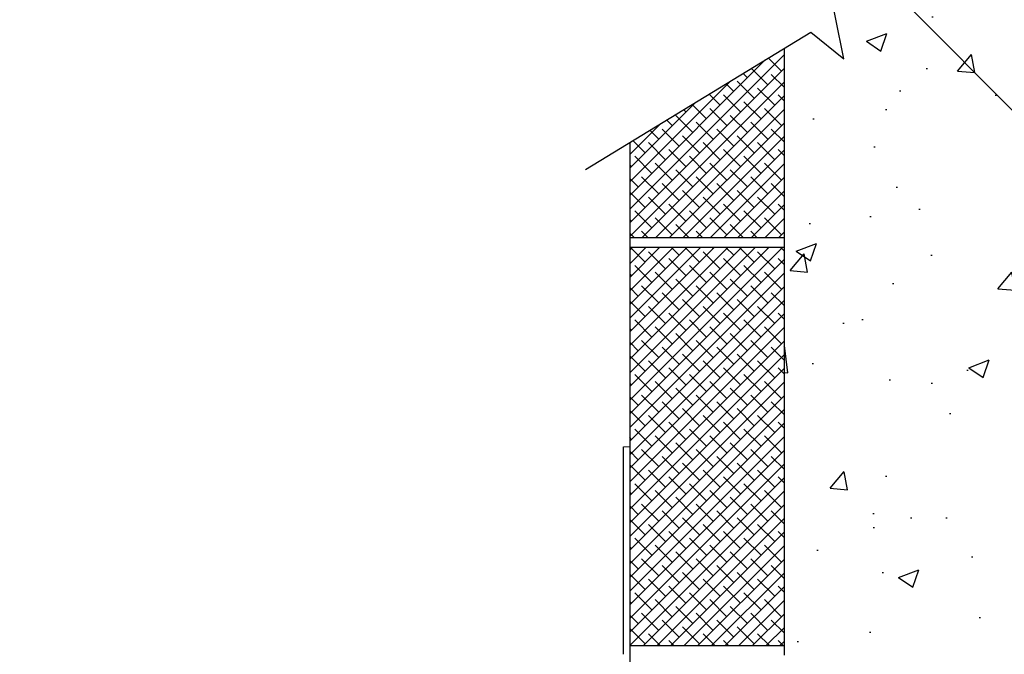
# Model space of a CAD drawing. Header units: inches. Extents: x 19734 to 55198, y -1945 to 10268.
# Tile 31 of 53: x 48548 to 48750, y 487 to 617. Entities that reach past the tile are written whole.
import ezdxf

# ---------------------------------------------------------------- set-up
doc = ezdxf.new("R2010")
doc.units = ezdxf.units.IN
doc.header["$MEASUREMENT"] = 0
doc.layers.add('G-ANNO-NOTE', color=7, linetype='Continuous', lineweight=35)
doc.layers.add('G-ANNO-SYMB', color=7, linetype='Continuous', lineweight=30)
pattern_1 = [(45, (80403.744, -17658.5791), (-1.39800904, 1.39800904), []), (135, (80403.744, -17658.5791), (-4.19402711, 1.39800904), [4.94270835, -2.965625])]

msp = doc.modelspace()

# ---------------------------------------------------------------- hatches: boundary and pattern name
at = {"layer": 'G-ANNO-SYMB'}
h = msp.add_hatch(dxfattribs=at)
h.set_pattern_fill('AR-CONC', color=256, scale=5.93125)
h.set_pattern_definition([(50, (80403.744, -17658.58), (42.542495, -3.721986), [4.44844, -48.932813]), (355, (80403.744, -17658.58), (-8.22969, 44.614396), [3.55875, -39.14625]), (100.45144, (80407.29, -17658.89), (34.312806, 40.89241), [3.78059, -41.58649]), (46.1842, (80403.744, -17646.717), (63.30075, -9.81736), [6.67266, -73.39922]), (96.63564, (80409.02, -17647.535), (55.43714, 57.77741), [5.67089, -62.37977]), (351.18416, (80403.744, -17646.717), (55.43714, 57.77741), [5.33813, -58.71938]), (21, (80409.675, -17649.682), (35.40405, -23.880333), [4.44844, -48.932813]), (326, (80409.675, -17649.682), (14.43164, 43.01046), [3.55875, -39.14625]), (71.45144, (80412.626, -17651.672), (49.83569, 19.13013), [3.78059, -41.58649]), (37.5, (80403.744, -17658.579), (0.7212314, 19.744767), [0, -38.67175, 0, -39.739375, 0, -39.294531]), (7.5, (80403.744, -17658.58), (15.603312, 23.393545), [0, -22.657375, 0, -37.782063, 0, -14.976406]), (327.5, (80390.517, -17658.579), (31.662343, -1.337786), [0, -14.828125, 0, -46.26375, 0, -61.388438]), (317.5, (80384.586, -17658.58), (34.59023, 5.937477), [0, -19.276563, 0, -30.723875, 0, -43.594688])])
h.paths.add_polyline_path([(48751.87208, 534.11468), (48751.87208, 639.90864), (48720.03244, 620.52921), (48713.26284, 625.94743), (48716.66894, 608.9434), (48709.89934, 614.36162), (48704.42208, 611.02784), (48704.42208, 486.66468), (48829.39878, 486.66468), (48826.61038, 491.24592), (48832.0286, 498.01552), (48815.02457, 494.60941), (48820.44279, 501.37902), (48800.51798, 534.11468)])
h = msp.add_hatch(dxfattribs=at)
h.set_pattern_fill('ANSI38', color=256, scale=15.816667)
h.set_pattern_definition(pattern_1)
h.paths.add_polyline_path([(48672.78874, 572.30101), (48704.42208, 572.30101), (48704.42208, 611.02784), (48672.78874, 591.77397)])
h = msp.add_hatch(dxfattribs=at)
h.set_pattern_fill('ANSI38', color=256, scale=15.816667)
h.set_pattern_definition(pattern_1)
h.paths.add_polyline_path([(48672.78874, 488.64177), (48704.42208, 488.64177), (48704.42208, 570.32392), (48672.78874, 570.32392)])

# ---------------------------------------------------------------- linework, layer by layer
at = {"layer": 'G-ANNO-NOTE'}
msp.add_line((47981.71707, 1372.68717), (50438.19883, -1099.37085), dxfattribs=at)
at = {"layer": 'G-ANNO-SYMB'}
for p, q in [((48704.42208, 611.02784), (48704.42208, 486.66468)), ((48672.78874, 591.77397), (48672.78874, 455.03135)), ((48672.78874, 572.30101), (48704.42208, 572.30101)), ((48672.78874, 570.32392), (48704.42208, 570.32392)), ((48672.78874, 488.64177), (48704.42208, 488.64177))]:
    msp.add_line(p, q, dxfattribs=at)
for points in [[(48663.71665, 586.25217), (48709.89934, 614.36162), (48716.66894, 608.9434), (48713.26284, 625.94743), (48720.03244, 620.52921), (48762.22688, 646.21118)], [(48671.53053, 486.90596), (48671.53053, 529.40543), (48672.78874, 529.45203), (48672.78874, 486.85936)]]:
    msp.add_lwpolyline(points, dxfattribs=at)

doc.saveas('drawing.dxf')
